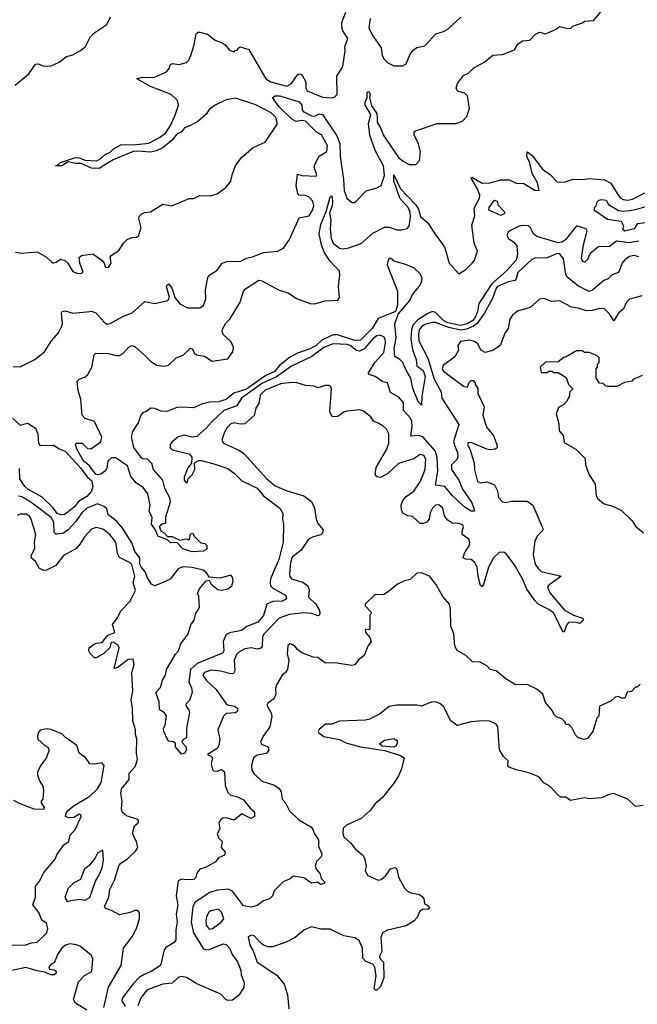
# Model space of a CAD drawing. Extents: x 2386423 to 2568864, y 578392 to 761999.
# Tile 218 of 256: x 2424362 to 2428346, y 711924 to 718277. Entities that reach past the tile are written whole.
import ezdxf

# ---------------------------------------------------------------- set-up
doc = ezdxf.new("R2010")
doc.units = 0

msp = doc.modelspace()

# ---------------------------------------------------------------- linework, layer by layer
at = {"layer": '0CON05XD'}
for points in [[(2424335, 716777.5), (2424375, 716770), (2424475, 716780), (2424535.8, 716745.8), (2424575, 716706.7), (2424598.3, 716711.7), (2424625, 716732.5), (2424653.6, 716723.6), (2424673.3, 716705), (2424705, 716652.5), (2424731.7, 716641.7), (2424755, 716640), (2424770, 716645), (2424770, 716655), (2424751.2, 716705), (2424746.4, 716743.6), (2424760, 716755), (2424835, 716766.7), (2424892.5, 716725), (2424907.5, 716705), (2424915, 716680), (2424935, 716677.5), (2424953.3, 716705), (2424946.7, 716745), (2424952.5, 716755), (2425002.7, 716787.3), (2425031.2, 716835), (2425055, 716858.8), (2425085, 716871.2), (2425117, 716873), (2425128.3, 716881.7), (2425146.7, 716935), (2425130, 716995), (2425133, 717007), (2425150, 717025), (2425167, 717033), (2425205, 717037.5), (2425285, 717087.5), (2425343, 717077), (2425455, 717122.5), (2425485, 717123.3), (2425525, 717142.5), (2425595, 717140), (2425635, 717153.8), (2425692.5, 717195), (2425710, 717215), (2425723.3, 717235), (2425733.3, 717275), (2425754.1, 717335.9), (2425795, 717390), (2425867.7, 717452.3), (2425945, 717487.5), (2426026, 717605), (2426014.2, 717645), (2425985, 717676.9), (2425885, 717727.1), (2425755, 717771.2), (2425695, 717760), (2425622.5, 717725), (2425585, 717696.7), (2425565, 717667.5), (2425510.7, 717619.3), (2425465, 717593.3), (2425425, 717580), (2425405.7, 717554.3), (2425375, 717537.5), (2425347.3, 717502.7), (2425287.7, 717452.3), (2425245, 717431.1), (2425205, 717423.1), (2425125, 717429.5), (2425095, 717425.5), (2424965, 717371.8), (2424910.5, 717339.5), (2424875, 717317.9), (2424825, 717319.5), (2424758.8, 717348.8), (2424725, 717349.2), (2424675, 717360), (2424635, 717334.5), (2424592.5, 717335), (2424603.6, 717336.4), (2424626.2, 717355), (2424722.6, 717387.4), (2424746, 717386), (2424785, 717370), (2424855, 717365.8), (2424878, 717375), (2424913.1, 717406.9), (2424945, 717421.2), (2424965, 717442.5), (2425015, 717470), (2425115, 717471.5), (2425195, 717480), (2425265, 717516.2), (2425305, 717548), (2425336, 717595), (2425365, 717660), (2425387.5, 717725), (2425380, 717755), (2425340, 717795), (2425205, 717845.6), (2425117.5, 717895), (2425153, 717907), (2425225, 717903.8), (2425247, 717913), (2425309.3, 717940.7), (2425327, 717963), (2425333.9, 717986.1), (2425345, 717993.3), (2425391.7, 717988.3), (2425439.3, 718000.7), (2425453.6, 718016.4), (2425466.2, 718045), (2425488, 718115), (2425500, 718185), (2425513, 718197), (2425525, 718197.5), (2425573.6, 718183.6), (2425623.9, 718143.9), (2425668.3, 718128.3), (2425687.5, 718115), (2425715, 718080), (2425733, 718073), (2425745, 718070), (2425751.7, 718078.3), (2425765, 718080), (2425773.6, 718096.4), (2425785, 718102.5), (2425840, 718085), (2425950, 717895), (2425981.2, 717875), (2426085, 717847.1), (2426116.2, 717865), (2426155, 717921.2), (2426165, 717928), (2426175, 717926.2), (2426185, 717920), (2426208.8, 717875), (2426207.5, 717835), (2426217, 717817), (2426315, 717776.7), (2426375, 717772.5), (2426395, 717780), (2426410, 717795), (2426408.3, 717911.7), (2426446.7, 717975), (2426462.5, 718075), (2426460, 718105), (2426478.8, 718155), (2426446.7, 718205), (2426439.2, 718229.2), (2426440.6, 718259.4), (2426465, 718326)], [(2424815, 716394), (2424826.1, 716396.1), (2424852.5, 716385), (2424907.5, 716325), (2424925, 716313.3), (2424945, 716316.2), (2425027.3, 716362.7), (2425087.5, 716385), (2425170.5, 716459.5), (2425235, 716445.8), (2425317.5, 716465), (2425328.8, 716485), (2425310, 716555), (2425312.7, 716567.3), (2425325, 716572.5), (2425345, 716540), (2425363.8, 716485), (2425395, 716444.3), (2425445, 716418.6), (2425525, 716417.5), (2425547, 716433), (2425562.5, 716475), (2425561.4, 716535), (2425575.5, 716614.5), (2425588.7, 716631.3), (2425635, 716660), (2425667.5, 716705), (2425705, 716718.8), (2425785, 716717.5), (2425825, 716738.6), (2425865, 716746), (2425934.3, 716775.7), (2426025, 716782.5), (2426065, 716802.5), (2426102, 716858), (2426165, 716997.5), (2426229.1, 717010.9), (2426251.7, 717048.3), (2426259.6, 717075), (2426253.3, 717105), (2426227.5, 717135), (2426205, 717143.5), (2426165, 717144.3), (2426157.1, 717155), (2426145.6, 717205), (2426155, 717280), (2426182.3, 717272.3), (2426275, 717267.5), (2426278.8, 717275), (2426262, 717325), (2426265, 717342.5), (2426294.3, 717395.7), (2426343.3, 717426.7), (2426347.9, 717465), (2426309.2, 717535), (2426275, 717554.4), (2426205, 717621.8), (2426185, 717626.4), (2426145, 717620.5), (2426115, 717638.1), (2426036, 717715), (2425992.5, 717775), (2426010, 717785), (2426040, 717785), (2426165, 717746.4), (2426182.2, 717725), (2426183.5, 717695), (2426190, 717685), (2426245, 717655.7), (2426265.6, 717654.4), (2426295, 717670), (2426315, 717665.6), (2426408, 717528), (2426427.3, 717477.3), (2426429.2, 717395), (2426450.5, 717245), (2426454.3, 717175), (2426473.3, 717125), (2426505, 717097.5), (2426521.7, 717098.3), (2426535, 717107.5), (2426596.4, 717173.6), (2426665, 717192.5), (2426693, 717207), (2426715, 717272.5), (2426708.6, 717335), (2426658.1, 717428.1), (2426621.2, 717531.2), (2426611.9, 717608.1), (2426626.4, 717665), (2426590.9, 717725), (2426591.8, 717745), (2426604.3, 717775), (2426602.9, 717805), (2426605, 717812.5), (2426615, 717813.3), (2426622.5, 717795), (2426618.8, 717775), (2426630.9, 717720.9), (2426665, 717670.8), (2426668.3, 717641.7), (2426667.5, 717615), (2426692.7, 717575), (2426707.5, 717535), (2426805, 717388.8), (2426835, 717363.3), (2426875, 717342.5), (2426917, 717343), (2426941.7, 717368.3), (2426946.7, 717425), (2426935.8, 717475.8), (2426906.7, 717535), (2426907.5, 717552.5), (2426915, 717560), (2427055, 717606.7), (2427175, 717607.5), (2427197, 717613), (2427220, 717625), (2427247, 717653), (2427263.3, 717705), (2427250, 717785), (2427232, 717802), (2427187.5, 717815), (2427176.7, 717835), (2427186.7, 717865), (2427225, 717916.2), (2427257.3, 717932.7), (2427292.7, 717967.3), (2427362.5, 718005), (2427415, 718047.5), (2427477, 718053), (2427555, 718082.5), (2427575, 718120), (2427605, 718140), (2427652.5, 718145), (2427688.3, 718181.7), (2427715, 718197.5), (2427755, 718186.7), (2427822.5, 718215), (2427845, 718232.5), (2427895, 718220), (2427917, 718223), (2427930, 718235), (2427960, 718245), (2427993.6, 718256.4), (2428005, 718267.5), (2428065, 718272.5), (2428125, 718347.5)], [(2424332.5, 717855), (2424421.7, 717928.3), (2424465, 717990), (2424481.7, 717991.7), (2424515, 717977.5), (2424565, 717980), (2424616.1, 718003.9), (2424665, 718040), (2424705, 718051.2), (2424755, 718078.8), (2424786.7, 718105), (2424817.5, 718165), (2424840.7, 718189.3), (2424923.9, 718246.1), (2424948, 718295)], [(2426622.5, 718285), (2426614.3, 718225), (2426635, 718180), (2426693.3, 718095), (2426701.2, 718045), (2426712.7, 718022.7), (2426737.7, 717997.7), (2426775, 717980), (2426831.7, 717978.3), (2426855, 717992.5), (2426880, 718055), (2426900.5, 718079.5), (2426925, 718096.7), (2426975, 718108.8), (2427047.5, 718185), (2427095, 718200), (2427125, 718216.7), (2427206.8, 718293.2)], [(2425138.3, 715458.3), (2425155, 715445.5), (2425185, 715442.9), (2425211.9, 715415), (2425223.9, 715373.9), (2425282.5, 715305), (2425297.3, 715255), (2425329.1, 715195), (2425332.9, 715165), (2425303.4, 715066.6), (2425302.5, 715027.5), (2425275, 715020), (2425263.9, 715006.1), (2425270, 714980), (2425295, 714966.2), (2425315, 714942.5), (2425345, 714943.3), (2425395, 714918.8), (2425435, 714927.5), (2425458.3, 714921.7), (2425465, 714960), (2425480, 714965), (2425486.7, 714945), (2425530.7, 714900.7), (2425557, 714897), (2425570, 714885), (2425569.3, 714860.7), (2425545, 714847.5), (2425473.8, 714843.8), (2425415, 714863.3), (2425375, 714903.3), (2425335, 714902.5), (2425315, 714920), (2425252.5, 714945), (2425240.7, 714980.7), (2425211.7, 715021.7), (2425216.2, 715065), (2425197.5, 715105), (2425204, 715145), (2425188.1, 715218.1), (2425158.5, 715258.5), (2425115, 715285.8), (2425079.3, 715329.3), (2425058.2, 715398.2), (2424979.7, 715449.7), (2424955, 715450), (2424930.6, 715429.4), (2424925.4, 715385), (2424915, 715366.5), (2424885.6, 715345), (2424865, 715339.5), (2424854.1, 715344.1), (2424811.4, 715401.4), (2424779.5, 715425), (2424765.4, 715445), (2424731.2, 715505), (2424722.5, 715535), (2424725.9, 715544.1), (2424765, 715544.4), (2424800.6, 715510.6), (2424821.2, 715508.8), (2424885.9, 715554.1), (2424892.7, 715582.7), (2424845.7, 715685), (2424784.5, 715704.5), (2424766, 715725), (2424755.9, 715825.9), (2424738.8, 715885), (2424733.8, 715945), (2424744.3, 715955.7), (2424785, 715972), (2424801.8, 715988.2), (2424827.5, 716035), (2424842, 716115), (2424854.2, 716125.8), (2424935, 716124.2), (2424985, 716110.6), (2425005, 716111.1), (2425025, 716120), (2425065.8, 716164.2), (2425085, 716173.8), (2425105, 716167.5), (2425164.2, 716115), (2425204.3, 716075), (2425245, 716048.9), (2425295, 716040.9), (2425321.1, 716048.9), (2425370.8, 716095), (2425416.5, 716113.5), (2425465, 716156.7), (2425475, 716152.5), (2425489.2, 716125), (2425502, 716115), (2425555, 716106.9), (2425604, 716074), (2425705, 716089.4), (2425736.7, 716135), (2425741.1, 716165), (2425725, 716201.2), (2425674, 716245), (2425667.5, 716265), (2425672.9, 716285), (2425692.1, 716317.9), (2425718, 716345), (2425784, 716455), (2425806.2, 716525), (2425819.7, 716540.3), (2425905, 716596), (2425925, 716592), (2426035, 716531.1), (2426095, 716515.6), (2426147.4, 716477.4), (2426235, 716445.6), (2426265, 716442.7), (2426332.9, 716462.9), (2426415, 716468), (2426424.2, 716485), (2426418.1, 716555), (2426427.8, 716627.8), (2426425.7, 716655), (2426361.8, 716721.8), (2426327, 716777), (2426309.6, 716825), (2426294.5, 716895), (2426305.5, 716955), (2426340.6, 717045), (2426365, 717133.3), (2426375, 717140), (2426380.5, 717105), (2426376.9, 717075), (2426360.2, 717029.8), (2426370, 716985), (2426365.9, 716925), (2426371.1, 716865), (2426384.3, 716834.3), (2426425, 716802.8), (2426445, 716798.8), (2426485.9, 716804.1), (2426565, 716833.8), (2426640.3, 716899.7), (2426715, 716937.9), (2426745, 716937.5), (2426795, 716921.3), (2426825, 716921.3), (2426861.3, 716928.7), (2426875.6, 716944.4), (2426884.1, 717005), (2426881.6, 717035), (2426867.5, 717065), (2426814.7, 717125), (2426775, 717236.7), (2426775, 717276.7), (2426817.9, 717185), (2426915.6, 717085.6), (2426934.7, 717055), (2426948.1, 717008.1), (2426997.9, 716965), (2427035, 716901.1), (2427089.5, 716829.5), (2427104.3, 716804.3), (2427132.6, 716705), (2427195, 716636.7), (2427239.4, 716665), (2427281.5, 716705), (2427296.5, 716725), (2427315, 716783.3), (2427293.9, 716835), (2427278.3, 716951.7), (2427297.5, 717012.5), (2427294, 717055), (2427298.7, 717068.7), (2427327.6, 717125), (2427329.4, 717145), (2427316.1, 717186.1), (2427274.2, 717255), (2427278.3, 717261.7), (2427345, 717221.9), (2427395, 717223.4), (2427465.7, 717244.3), (2427522.8, 717242.8), (2427565, 717223.1), (2427615, 717220), (2427685, 717177.5), (2427713.3, 717175), (2427702.7, 717225), (2427668, 717285), (2427652, 717352), (2427633.4, 717396.6), (2427635, 717423.3), (2427665, 717401.9), (2427735, 717311.5), (2427786.3, 717276.3), (2427830, 717230), (2427875, 717228.9), (2427931.8, 717248.2), (2427995, 717245.4), (2428035, 717253.2), (2428135, 717242.9), (2428175, 717222.5), (2428215.7, 717155.7), (2428235, 717127.8), (2428255, 717116.5), (2428285, 717112.1), (2428315, 717118.1), (2428395, 717160)], [(2427465, 717013.8), (2427388.3, 717048.3), (2427390, 717065), (2427425, 717112.5), (2427442.5, 717105), (2427449.3, 717079.3), (2427492.5, 717035), (2427486.7, 717025), (2427465, 717013.8)], [(2428435, 716971.4), (2428345, 716960), (2428325, 716927.5), (2428265, 716912.5), (2428253, 716923), (2428260, 716945), (2428243.3, 716975), (2428155, 716988), (2428070, 717045), (2428070, 717065), (2428080, 717075), (2428087.5, 717102.5), (2428098.3, 717111.7), (2428115, 717117.5), (2428145, 717112.5), (2428161.2, 717085), (2428225, 717046.9), (2428255, 717040.9), (2428296.9, 717046.9), (2428335, 717051.4), (2428455, 717086.9)], [(2428355, 716848), (2428295, 716836.9), (2428212.4, 716847.6), (2428167.3, 716812.7), (2428095, 716810.8), (2428042, 716768), (2428025, 716730), (2428005, 716713.3), (2427995, 716717.5), (2427986.2, 716736.2), (2427998.1, 716825), (2428022.5, 716915), (2428017, 716927), (2427953.2, 716946.8), (2427882.9, 716857.1), (2427858.3, 716841.7), (2427835, 716838.1), (2427697.9, 716877.9), (2427677.5, 716895), (2427658, 716935), (2427645, 716946), (2427605, 716950), (2427585, 716945.8), (2427524, 716915), (2427512.5, 716905), (2427504.2, 716885), (2427515, 716866.2), (2427550.6, 716840.6), (2427568.3, 716818.3), (2427574.1, 716764.1), (2427565.8, 716725), (2427503.3, 716656.7), (2427407.5, 716572.5), (2427324.7, 716445), (2427315.2, 716395), (2427299.8, 716355), (2427285, 716336.8), (2427249.6, 716315), (2427205, 716304.9), (2427125, 716320.7), (2427099, 716335), (2427045, 716387.3), (2427025, 716393.4), (2426995, 716382), (2426930.4, 716339.6), (2426898.1, 716305), (2426889.6, 716275), (2426886.1, 716215), (2426895.8, 716145.8), (2426920.4, 716085), (2426925, 716044), (2426965, 716012.9), (2426977.9, 715975), (2426955.8, 715845), (2426955, 715790), (2426935, 715810), (2426910.6, 715865), (2426895, 715906.7), (2426884.7, 715965), (2426854.5, 716015), (2426833.6, 716065), (2426815, 716084.5), (2426783, 716103), (2426776.9, 716155), (2426789.8, 716225), (2426781.2, 716315), (2426803.1, 716376.9), (2426878.8, 716465), (2426896.8, 716503.2), (2426942.1, 716557.9), (2426955, 716582.5), (2426958.1, 716605), (2426948.2, 716635), (2426905.2, 716675.2), (2426845, 716700.3), (2426777.9, 716717.9), (2426755, 716738.6), (2426741.1, 716735), (2426732.8, 716695), (2426798.8, 716525), (2426799.6, 716435), (2426785.7, 716394.3), (2426675, 716348.3), (2426636.4, 716285), (2426560.9, 716209.1), (2426525, 716206.6), (2426413.3, 716243.3), (2426385, 716243), (2426365, 716234.3), (2426310.7, 716209.3), (2426275, 716175.8), (2426239.5, 716155), (2426154.1, 716125.9), (2426101.8, 716098.2), (2426041.2, 716048.8), (2426003.8, 716005), (2425949.4, 715980.6), (2425825, 715893.8), (2425743.8, 715866.2), (2425695, 715826.2), (2425645, 715812.3), (2425585, 715808.9), (2425535, 715797.1), (2425485, 715772.9), (2425405, 715778), (2425375, 715774), (2425311.7, 715748.3), (2425275, 715750.4), (2425235, 715768.5), (2425205, 715770.6), (2425181.1, 715748.9), (2425155, 715740.5), (2425143.9, 715726.1), (2425127.5, 715675), (2425089.9, 715620.1), (2425081.2, 715585), (2425096.4, 715516.4), (2425138.3, 715458.3)], [(2428355, 716747.8), (2428325, 716755.5), (2428295, 716748.9), (2428265, 716727.8), (2428247.5, 716705), (2428224.2, 716645.8), (2428185, 716630), (2428157.5, 716605), (2428130, 716595), (2428058.6, 716535), (2428035, 716523.5), (2427967.9, 716557.9), (2427893.3, 716615), (2427884.2, 716634.2), (2427869.4, 716735), (2427845, 716767.5), (2427825, 716765.7), (2427765, 716740), (2427685, 716738.6), (2427665, 716730), (2427575.6, 716645), (2427565.6, 716605), (2427555.5, 716594.5), (2427515, 716586.5), (2427444.4, 716555), (2427435, 716543.8), (2427411.5, 716478.5), (2427358.8, 716381.2), (2427312.3, 716317.7), (2427289.9, 716300.1), (2427245, 716280.8), (2427205, 716274.8), (2427130.5, 716290.5), (2427045, 716322.7), (2427025, 716323.9), (2426975, 716310.8), (2426953.8, 716295), (2426939.6, 716275), (2426934.2, 716245.8), (2426937.3, 716205), (2426994.1, 716094.1), (2427036.6, 715956.6), (2427081.1, 715875), (2427085.8, 715835), (2427194.4, 715665), (2427161.6, 715555), (2427169.7, 715525)], [(2428375, 716496), (2428295.9, 716474.1), (2428275.8, 716454.2), (2428257.6, 716412.4), (2428225, 716383.3), (2428195, 716333.3), (2428165, 716382), (2428135, 716410.8), (2428105, 716414), (2428055, 716400.8), (2428018.3, 716398.3), (2427965, 716416), (2427922.5, 716422.5), (2427845, 716462.5), (2427792.3, 716457.7), (2427747.6, 716477.6), (2427715.5, 716474.5), (2427655, 716420), (2427572.7, 716397.3), (2427540.5, 716369.5), (2427523.3, 716345), (2427513.8, 716285), (2427491.2, 716255), (2427466.2, 716185), (2427455, 716170), (2427415, 716143.3), (2427365, 716130), (2427337.5, 716145), (2427316.7, 716185), (2427295, 716200), (2427265, 716208.8), (2427205, 716200), (2427187.5, 716175), (2427192.5, 716145), (2427168.3, 716101.7), (2427093.3, 716045), (2427088, 716025), (2427095, 716010), (2427225, 715912.5), (2427250, 715905), (2427260, 715935), (2427275, 715950), (2427288.3, 715948.3), (2427300, 715935), (2427300, 715925), (2427317, 715897), (2427317.5, 715865), (2427359.3, 715779.3), (2427348.8, 715725), (2427363.8, 715675), (2427376.2, 715645), (2427418.8, 715595), (2427443, 715527), (2427442.5, 715515), (2427430, 715505), (2427395, 715501.2), (2427375.7, 715505.7), (2427275, 715550), (2427255, 715546), (2427250, 715535), (2427269.2, 715495), (2427293.5, 715415), (2427296.7, 715375), (2427315, 715297.5), (2427335, 715288.8), (2427375, 715296.2), (2427425, 715276.7), (2427445, 715237.5), (2427450, 715195), (2427476.1, 715166.1), (2427495, 715162), (2427535, 715170), (2427635, 715170), (2427673.3, 715145), (2427737.5, 714995), (2427736, 714984), (2427702.7, 714947.3), (2427684.2, 714915), (2427674.4, 714825), (2427688, 714765), (2427705.7, 714735.7), (2427727, 714717), (2427856.1, 714686.1), (2427773.2, 714626.8), (2427766, 714615), (2427785, 714576.2), (2427877.6, 714467.6), (2427934.6, 714434.6), (2427992.5, 714415), (2428000, 714405), (2427975, 714381.2), (2427945, 714389.4), (2427903, 714387), (2427889.3, 714370.7), (2427875, 714327.5), (2427865, 714326.7), (2427806.9, 714446.9), (2427775, 714470.9), (2427706.8, 714506.8), (2427686.4, 714526.4), (2427633.2, 714603.2), (2427607.8, 714665), (2427555, 714760), (2427501.2, 714831.2), (2427485, 714841.2), (2427455, 714838.8), (2427417.5, 714805), (2427385.4, 714744.6), (2427355, 714632.5), (2427345, 714620), (2427335, 714626.7), (2427318.9, 714685), (2427312.9, 714745), (2427297, 714777), (2427275, 714793.3), (2427237, 714797), (2427223.3, 714805), (2427231.2, 714835), (2427263.9, 714886.1), (2427265.9, 714904.1), (2427260, 714925), (2427215.6, 714955), (2427215.4, 714974.6), (2427225.7, 715005), (2427221.2, 715015), (2427196.3, 715026.3), (2427155, 715028.9), (2427119.8, 715049.8), (2427102.2, 715075), (2427091.1, 715125), (2427065, 715146.9), (2427045, 715144.3), (2427024.2, 715125), (2427010.8, 715095), (2427003.8, 715055), (2426987.5, 715035), (2426965, 715026.2), (2426945, 715026.7), (2426895, 715071.2), (2426865, 715076), (2426832.9, 715092.9), (2426824.1, 715114.1), (2426824, 715145), (2426834, 715175), (2426855, 715201.2), (2426905, 715234.2), (2426945.6, 715295), (2426976.9, 715375), (2426982.3, 715442.3), (2426970, 715465), (2426945, 715471.2), (2426905, 715444), (2426806.7, 715413.3), (2426735, 715345.8), (2426687, 715323), (2426665, 715327.5), (2426654.4, 715345), (2426662.5, 715387.5), (2426730, 715505), (2426742.5, 715545), (2426743.8, 715575), (2426742.5, 715605), (2426727.5, 715635), (2426707.5, 715655), (2426675, 715673.3)], [(2424321.2, 716038.8), (2424365, 716037.5), (2424460, 716085), (2424522.5, 716135), (2424567.5, 716205), (2424613, 716257), (2424632.5, 716295), (2424637.5, 716315), (2424632, 716385), (2424636.7, 716395), (2424655, 716398.1), (2424705, 716382.5), (2424815, 716394)], [(2427169.7, 715525), (2427185.8, 715485), (2427188.9, 715455), (2427181.5, 715438.5), (2427147.7, 715405), (2427147.8, 715375), (2427195.5, 715305), (2427218.4, 715248.4), (2427275.6, 715165), (2427292, 715125), (2427293, 715107), (2427275, 715106), (2427235, 715129.4), (2427155, 715205.6), (2427105, 715264.4), (2427045, 715273.8), (2427059.1, 715365), (2427054.8, 715455), (2427041.7, 715495), (2426961.9, 715585), (2426935, 715593.8), (2426885, 715590), (2426893.6, 715655), (2426891.5, 715685), (2426883.1, 715705), (2426838.6, 715755), (2426837.5, 715805), (2426810.2, 715840.2), (2426755, 715871.2), (2426735, 715933.3), (2426705, 715940.8), (2426654.6, 715974.6), (2426617, 715987), (2426610, 715995), (2426653.3, 716065), (2426710.7, 716129.3), (2426721.9, 716195), (2426720, 716215), (2426710.3, 716230.3), (2426685, 716242), (2426665, 716236.9), (2426645, 716222.2), (2426585, 716153.6), (2426555, 716137.3), (2426535, 716142.7), (2426495, 716174.2), (2426475, 716181.9), (2426385, 716184.6), (2426325, 716161.8), (2426246.8, 716103.2), (2426115, 716040.9), (2426018, 715972), (2425925, 715929), (2425792.5, 715835), (2425763.4, 715786.6), (2425680, 715755), (2425603.5, 715685), (2425565, 715640.6), (2425505, 715588.6), (2425475, 715584.2), (2425425, 715595.6), (2425385, 715585.8), (2425345, 715552.5), (2425333.3, 715535), (2425332.5, 715515), (2425345, 715502.5), (2425455, 715476.7), (2425472.5, 715455), (2425470, 715415), (2425447.5, 715385), (2425423.3, 715325), (2425423.3, 715305), (2425435, 715290), (2425445, 715290), (2425450, 715315), (2425475, 715340), (2425492.5, 715375), (2425490, 715415), (2425497, 715423), (2425515, 715432.5), (2425535, 715433.3), (2425615, 715412), (2425705, 715380.8), (2425748.3, 715348.3), (2425795, 715302), (2425895, 715253.3), (2425935.8, 715205), (2426040.8, 715125), (2426060.7, 715090.7), (2426056.7, 715055), (2426063.8, 715025), (2426062.5, 714905), (2426032.9, 714795), (2425980, 714670), (2425977.1, 714645), (2425980.8, 714625), (2425995, 714608.6), (2426076.2, 714565), (2426083.8, 714545), (2426076.7, 714535), (2426054.5, 714525.5), (2425995, 714522.5), (2425956.2, 714505), (2425935, 714433.3), (2425899.2, 714390.8), (2425827.6, 714362.4), (2425793.9, 714336.1), (2425715, 714322), (2425695, 714310), (2425674.4, 714265), (2425679.2, 714205), (2425670.8, 714189.2), (2425507.3, 714122.7), (2425463.2, 714085), (2425452.5, 714005), (2425469.5, 713965), (2425474.2, 713935), (2425458, 713885), (2425435, 713860), (2425436.2, 713845), (2425454, 713824), (2425457.5, 713807.5), (2425438.1, 713705), (2425437.5, 713642.5), (2425415, 713630), (2425407.5, 713615), (2425435, 713587.5), (2425439.2, 713565), (2425425, 713543.3), (2425405, 713538.6), (2425366.7, 713585), (2425366.4, 713606.4), (2425355, 713617.5), (2425325, 713622.5), (2425315, 713632.5), (2425291.2, 713685), (2425290, 713705), (2425300, 713725), (2425308.8, 713785), (2425296.2, 713805), (2425263.3, 713825), (2425262.5, 713875), (2425240, 713935), (2425271.3, 713968.7), (2425283.8, 714016.2), (2425303.2, 714046.8), (2425309.4, 714085), (2425366.9, 714183.1), (2425387.5, 714205), (2425401.1, 714248.9), (2425450, 714315), (2425466.4, 714373.6), (2425487.7, 714402.3), (2425497.5, 714445), (2425522.5, 714485), (2425517.5, 714555), (2425510, 714575), (2425522.5, 714605), (2425565, 714657.5), (2425585, 714660), (2425597.5, 714635), (2425640.5, 714600.5), (2425665, 714596.2), (2425705, 714603.8), (2425730, 714625), (2425738.8, 714655), (2425735, 714680), (2425725, 714692.5), (2425655, 714673.3), (2425585, 714680), (2425570, 714705), (2425545, 714725.6), (2425475, 714741.8), (2425415, 714746.7), (2425385, 714733.8), (2425332.6, 714667.4), (2425270.9, 714639.1), (2425235, 714624.2), (2425213.3, 714635), (2425186.2, 714675), (2425172.5, 714715), (2425145, 714746.2), (2425138.1, 714765), (2425136.7, 714805), (2425105, 714846), (2425087.3, 714897.3), (2425028.5, 714995), (2424988.3, 715038.3), (2424932, 715085), (2424925, 715120), (2424907.5, 715135), (2424865, 715152.5), (2424795, 715124.3), (2424765, 715097.1), (2424722.4, 715037.6), (2424675, 714985.6), (2424645, 714963.6), (2424607, 714957), (2424595, 714958), (2424585, 714967.5), (2424582.7, 715035), (2424565, 715065.6), (2424433.4, 715163.4), (2424375, 715197.5), (2424355, 715202.2)], [(2428378.3, 715981.7), (2428320, 715955), (2428310, 715945), (2428263, 715937), (2428215, 715910), (2428155, 715910), (2428143, 715913), (2428125, 715930), (2428101.7, 715931.7), (2428080, 715965), (2428080, 716025), (2428090, 716035), (2428090, 716055), (2428100, 716065), (2428100, 716095), (2428085, 716110), (2428035, 716130), (2428005, 716130), (2427995, 716140), (2427955, 716140), (2427888.3, 716101.7), (2427875, 716100), (2427835, 716070), (2427755, 716067.5), (2427720, 716035), (2427725, 716000), (2427765, 716000), (2427775, 716010), (2427795, 716010), (2427805, 716000), (2427835, 716000), (2427888.3, 715968.3), (2427903, 715923), (2427930, 715895), (2427910, 715875), (2427907, 715843), (2427892.5, 715815), (2427872.5, 715795), (2427837.5, 715775), (2427822.5, 715735), (2427839.3, 715669.3), (2427842.5, 715625), (2427867.5, 715595), (2427875, 715550), (2427950, 715505), (2428010, 715445), (2428012.5, 715405), (2428033.3, 715345), (2428075, 715280), (2428081.2, 715205), (2428092.5, 715185), (2428132.3, 715152.3), (2428187.3, 715137.3), (2428245, 715110), (2428313, 715043), (2428335, 715010), (2428386.1, 714966.1)], [(2426675, 715673.3), (2426645, 715687.5), (2426627.5, 715715), (2426575, 715753.8), (2426555, 715758.8), (2426475, 715751.2), (2426452.5, 715745), (2426415, 715716.7), (2426380, 715715), (2426363.3, 715745), (2426372.5, 715895), (2426368.3, 715908.3), (2426357, 715917), (2426335, 715916.7), (2426285, 715902), (2426262.7, 715912.7), (2426205, 715916.7), (2426150, 715935), (2426115, 715937.1), (2426045, 715926.7), (2425945, 715885.6), (2425914.2, 715855), (2425905, 715800), (2425885, 715770), (2425875, 715722.5), (2425815, 715670), (2425785, 715666.7), (2425745, 715676.7), (2425725, 715670), (2425701.2, 715645), (2425684.3, 715615.7), (2425666.2, 715565), (2425677.5, 715545), (2425775, 715500), (2425805, 715479.2), (2425955.7, 715315), (2426010.2, 715270.2), (2426087.3, 715237.3), (2426195, 715204.3), (2426245, 715169.2), (2426264.5, 715125), (2426275.6, 715055), (2426286.4, 715026.4), (2426320, 714985), (2426315.8, 714965), (2426305, 714953.8), (2426255, 714940.6), (2426225.4, 714924.6), (2426178.1, 714855), (2426120.8, 714809.2), (2426109.2, 714775), (2426102, 714702), (2426103.8, 714683.8), (2426115, 714670), (2426187.7, 714647.7), (2426220, 714625), (2426228.8, 714598.8), (2426225, 714551.2), (2426272.5, 714505), (2426296.9, 714465), (2426299.2, 714445), (2426295, 714432.5), (2426285, 714430), (2426246.2, 714446.2), (2426195, 714450.9), (2426101.5, 714438.5), (2426035, 714415.6), (2425938.5, 714315), (2425929.2, 714295), (2425925.4, 714234.6), (2425918, 714222), (2425895, 714216.5), (2425857.5, 714225), (2425815, 714217.8), (2425775, 714195.5), (2425759.8, 714180.2), (2425745.5, 714145), (2425750.8, 714075), (2425741.2, 714058.8), (2425725, 714055.7), (2425657, 714073), (2425595, 714080), (2425555, 714066), (2425543.3, 714045), (2425565.8, 714015), (2425628.9, 713955), (2425695, 713863.3), (2425705.9, 713855.9), (2425748.8, 713848.8), (2425766.2, 713835), (2425766.2, 713815), (2425755, 713804), (2425695, 713800.6), (2425676.5, 713783.5), (2425640.8, 713695), (2425653.8, 713635), (2425646.2, 713595), (2425635, 713573.8), (2425573.3, 713535), (2425596.1, 713526.1), (2425606.7, 713515), (2425596.7, 713475), (2425605, 713440), (2425615, 713430), (2425635, 713427.5), (2425665, 713438.8), (2425683.8, 713425), (2425688, 713335), (2425705, 713290), (2425724.1, 713274.1), (2425763.9, 713263.9), (2425805, 713243.8), (2425848.8, 713188.8), (2425876.2, 713165), (2425876.7, 713135), (2425853.6, 713123.6), (2425795, 713153.3), (2425745, 713113.3), (2425695, 713127.5), (2425672.5, 713125), (2425656.7, 713115), (2425646.7, 713095), (2425653, 713057), (2425636.7, 713025), (2425645, 712997.5), (2425667.5, 712975), (2425662.5, 712935), (2425687.5, 712905), (2425683, 712887), (2425645, 712870), (2425625, 712842.5), (2425565, 712810), (2425523.6, 712796.4), (2425505, 712770), (2425498.3, 712741.7), (2425485, 712730), (2425436.4, 712726.4), (2425405, 712732.5), (2425385, 712720), (2425372, 712625), (2425382.9, 712565), (2425371.1, 712505), (2425378.8, 712455), (2425370, 712405), (2425368.8, 712341.2), (2425357.7, 712322.3), (2425305, 712290), (2425294.3, 712275.7), (2425270, 712175), (2425210, 712135), (2425165, 712117.1), (2425133.3, 712096.7), (2425094.2, 712055.8), (2425025.6, 711965), (2425021.1, 711945), (2425042, 711912)], [(2424315, 715706.1), (2424365, 715661.4), (2424415, 715673.8), (2424465, 715640.5), (2424479.1, 715605), (2424483.2, 715543.2), (2424495, 715529.2), (2424582.2, 715532.2), (2424617.5, 715507.5), (2424655, 715492.2), (2424754.5, 715385), (2424796.8, 715326.8), (2424824.7, 715304.7), (2424833.3, 715265), (2424826.1, 715235), (2424795, 715201.1), (2424740.9, 715169.1), (2424715, 715134.5), (2424665, 715092.9), (2424652.5, 715085), (2424625, 715081.5), (2424605, 715091.8), (2424577.9, 715127.9), (2424507.1, 715197.1), (2424415, 715247.5), (2424395.4, 715265), (2424363.5, 715313.5), (2424361.2, 715381.2)], [(2424905, 711902.5), (2424935.6, 712035), (2425016.9, 712175), (2425032.6, 712287.4), (2425093.1, 712365), (2425115.7, 712415.7), (2425135.5, 712475), (2425134.2, 712514.2), (2425125, 712528.8), (2425105, 712530), (2425075, 712515.8), (2425005, 712501.2), (2424955, 712530), (2424915, 712542), (2424910, 712555), (2424937.5, 712615), (2424944.5, 712665), (2424974, 712726), (2425002.6, 712817.4), (2425015, 712835.6), (2425057, 712863), (2425110.8, 712915), (2425124.2, 712935), (2425115.7, 712975), (2425094, 713015), (2425091.2, 713035), (2425103.3, 713075), (2425126.7, 713095), (2425130, 713105), (2425125, 713116), (2425050.3, 713140.3), (2425024.2, 713164.2), (2425018, 713185), (2425024.2, 713235), (2425013.9, 713286.1), (2425018.8, 713315), (2425068.8, 713375), (2425068.8, 713415), (2425108.5, 713461.5), (2425121.1, 713505), (2425115.5, 713545), (2425116.9, 713635), (2425108.5, 713665), (2425108.9, 713695), (2425092.4, 713752.4), (2425089.1, 713835), (2425080.9, 713889.1), (2425091.1, 713945), (2425085.6, 714065), (2425100.9, 714115), (2425095, 714151.2), (2425061.1, 714148.9), (2424995, 714096.7), (2424971.7, 714091.7), (2425004, 714225), (2424995, 714243.3), (2424965, 714260), (2424951.7, 714258.3), (2424943.3, 714225), (2424905, 714186.7), (2424855, 714160), (2424845, 714160), (2424817, 714187), (2424807.5, 714205), (2424810, 714225), (2424837.5, 714245), (2424855, 714253.3), (2424895, 714257.5), (2424930, 714305), (2424976.2, 714323.8), (2424961.2, 714375), (2424991.2, 714415), (2425015.9, 714464.1), (2425073.8, 714525), (2425108.2, 714595), (2425094.5, 714645), (2425105.4, 714685), (2425085, 714760.8), (2425075, 714771.9), (2425006.7, 714806.7), (2424992.1, 714832.1), (2424983.1, 714905), (2424944.5, 714955), (2424899.2, 714990.8), (2424855, 715000), (2424825, 714990.4), (2424779.5, 714940.5), (2424753.1, 714895), (2424725, 714862.9), (2424645, 714819.2), (2424594.5, 714755.5), (2424534.4, 714725.6), (2424515, 714722.9), (2424487.8, 714737.8), (2424465, 714781.2), (2424436.2, 714805), (2424438, 714825), (2424460, 714865), (2424456.9, 714905), (2424467.1, 714955), (2424436.5, 715055), (2424424.6, 715074.6), (2424405, 715086.7), (2424365, 715085.7), (2424345, 715077.1)], [(2428365, 713990), (2428345, 713970), (2428335, 713970), (2428308.3, 713941.7), (2428281.7, 713938.3), (2428265, 713900), (2428245, 713900), (2428225, 713910), (2428203.3, 713906.7), (2428175, 713880), (2428101.7, 713848.3), (2428097, 713783), (2428085, 713770), (2428060, 713685), (2428027.7, 713642.3), (2428005, 713633.3), (2427965, 713643.8), (2427949.3, 713659.3), (2427926.7, 713705), (2427905, 713730), (2427885, 713730), (2427880, 713745), (2427860, 713765), (2427825, 713780), (2427807, 713797), (2427798.3, 713818.3), (2427755, 713872.5), (2427736.1, 713926.1), (2427698.3, 713958.3), (2427635, 713987.5), (2427560, 713985), (2427497.5, 714025), (2427436.1, 714076.1), (2427397.5, 714085), (2427375, 714107.5), (2427331.7, 714131.7), (2427283.9, 714133.9), (2427240, 714175), (2427185, 714207.5), (2427168.8, 714235), (2427162, 714315), (2427143.8, 714365), (2427141.7, 714471.7), (2427133.8, 714505), (2427092, 714555), (2427047.5, 714635), (2427005, 714687.5), (2426955, 714707.5), (2426925, 714706.7), (2426880, 714665), (2426845, 714657.5), (2426800, 714635), (2426740, 714585), (2426711.7, 714568.3), (2426653, 714567), (2426590, 714505), (2426590, 714495), (2426630, 714455), (2426628.3, 714441.7), (2426620, 714435), (2426620, 714345), (2426615, 714340), (2426590, 714345), (2426592.5, 714325), (2426620.7, 714290.7), (2426630, 714265), (2426607.5, 714235), (2426583.8, 714175), (2426546.4, 714143.6), (2426525, 714114.2), (2426505, 714110.6), (2426395, 714127.1), (2426334.3, 714124.3), (2426285, 714161.2), (2426255, 714164), (2426182.9, 714192.9), (2426155, 714212.5), (2426137.5, 714235), (2426115, 714247.5), (2426105, 714250), (2426091.7, 714238.3), (2426087.5, 714185), (2426097.5, 714145), (2426088.8, 714085), (2426075.9, 714064.1), (2426055, 714047.5), (2426018.8, 713985), (2426012.3, 713962.3), (2426014, 713925), (2426002, 713895), (2425962.3, 713867.7), (2425956.7, 713855), (2425983.9, 713803.9), (2425988.3, 713781.7), (2425976, 713715), (2425932, 713655), (2425916.2, 713615), (2425922.5, 713602.5), (2425963.8, 713585), (2425969.2, 713565), (2425955.7, 713544.3), (2425889.5, 713530.5), (2425870, 713515), (2425856.9, 713465), (2425859.4, 713435), (2425872.8, 713412.8), (2425925, 713364), (2426005, 713338), (2426035.7, 713315.7), (2426048.8, 713295), (2426055, 713246.7), (2426076.2, 713225), (2426103, 713173), (2426163.6, 713113.6), (2426239.7, 713069.7), (2426253.8, 713055), (2426263, 713023), (2426288.8, 712985), (2426290, 712945), (2426311.2, 712895), (2426306.7, 712875), (2426276.7, 712845), (2426268.8, 712815), (2426276.2, 712795), (2426300, 712765), (2426307.5, 712735), (2426327.5, 712715), (2426327.5, 712705), (2426305, 712696.7), (2426283, 712713), (2426245, 712706.2), (2426195, 712740), (2426129.5, 712750.5), (2426106.7, 712733.3), (2426061.2, 712715), (2426002.7, 712657.3), (2425993.3, 712625), (2425973.3, 712605), (2425935, 712592), (2425895, 712561.2), (2425855, 712550), (2425805, 712560), (2425733.9, 712653.9), (2425706.4, 712666.4), (2425684.5, 712664.5), (2425635, 712659.6), (2425588.8, 712645), (2425495, 712584.2), (2425478.9, 712555), (2425467.8, 712455), (2425483.3, 712385), (2425545, 712284.4), (2425565, 712275.6), (2425585, 712278.1), (2425675, 712313.8), (2425695, 712310), (2425716.7, 712285), (2425732.5, 712245), (2425767.3, 712197.3), (2425788.8, 712145), (2425791.2, 712115), (2425810, 712065), (2425807.7, 712032.3), (2425776.5, 711983.5), (2425735, 711950), (2425705, 711948), (2425691.2, 711955), (2425659.7, 711989.7), (2425505.7, 712055.7), (2425437.2, 712097.2), (2425405, 712104.3), (2425385, 712098), (2425345, 712060.5), (2425285, 712053.2), (2425185, 712017.8), (2425143.5, 711966.5), (2425124.5, 711915)], [(2428385, 713207.5), (2428335, 713200), (2428285, 713247.5), (2428195, 713283.3), (2428165, 713278), (2428115, 713256.2), (2428035, 713250), (2428005, 713256.7), (2427915, 713240), (2427885, 713260), (2427855, 713260), (2427839.3, 713269.3), (2427781.7, 713331.7), (2427744.1, 713354.1), (2427711.2, 713391.2), (2427647, 713417), (2427565, 713436.2), (2427520, 713455), (2427510, 713465), (2427512.5, 713495), (2427483.9, 713523.9), (2427457.5, 713565), (2427447.5, 713715), (2427435, 713732.5), (2427395, 713751.2), (2427345, 713753.3), (2427273.6, 713746.4), (2427185, 713722.5), (2427144, 713754), (2427095, 713846.7), (2427072.5, 713865), (2427045, 713876.7), (2427016.1, 713873.9), (2426955, 713847.5), (2426925, 713853.3), (2426795, 713853.3), (2426745, 713846.7), (2426683.6, 713796.4), (2426615, 713762.5), (2426593, 713757), (2426425, 713750), (2426375, 713732.5), (2426335, 713732.5), (2426293, 713697), (2426287.5, 713685), (2426292.5, 713675), (2426325, 713652), (2426425, 713632), (2426465, 713611.2), (2426560, 713585), (2426715, 713560.8), (2426819.3, 713529.3), (2426842, 713515), (2426825, 713443.3), (2426805, 713398.8), (2426777.2, 713352.8), (2426702.4, 713257.6), (2426655, 713218), (2426622.5, 713175), (2426565, 713124), (2426469.3, 713080.7), (2426449.3, 713060.7), (2426446.7, 713025), (2426454.1, 713004.1), (2426496.7, 712965), (2426527.5, 712925), (2426576.4, 712886.4), (2426587, 712867), (2426597.5, 712815), (2426590, 712785), (2426607.5, 712755), (2426675, 712726.2), (2426695, 712728.8), (2426723.3, 712755), (2426755, 712797.5), (2426785, 712807.5), (2426795.9, 712795.9), (2426806.7, 712745), (2426843.6, 712673.6), (2426863.6, 712653.6), (2426885, 712642.5), (2426941.7, 712631.7), (2426959.3, 712619.3), (2426970, 712605), (2426973.3, 712575), (2427000, 712560), (2427005.7, 712545), (2426995, 712536), (2426965, 712538), (2426942.5, 712525), (2426926.4, 712483.6), (2426906.4, 712463.6), (2426855, 712430), (2426735, 712402.5), (2426702.5, 712385), (2426692.5, 712355), (2426697.5, 712265), (2426682.5, 712235), (2426685, 712220), (2426710, 712195), (2426710.8, 712095), (2426690.3, 712039.7), (2426665, 712015.8), (2426655, 712016.2), (2426648.6, 712028.6), (2426660.8, 712105), (2426653.3, 712165), (2426635, 712186.2), (2426595, 712200), (2426575, 712222.5), (2426573, 712287), (2426551.4, 712335), (2426525, 712353.5), (2426454.2, 712365.8), (2426365, 712410), (2426305, 712409.2), (2426245, 712423.8), (2426195, 712402), (2426140, 712355), (2426085, 712328), (2425995, 712296), (2425965, 712296), (2425935.8, 712305.8), (2425915, 712320), (2425875, 712365.7), (2425855, 712369.2), (2425835, 712357.5), (2425845.8, 712305), (2425868.9, 712268.9), (2425894.3, 712195), (2426021.3, 712111.3), (2426067.8, 712055), (2426090.8, 711985), (2426097.5, 711895)], [(2424298.3, 712308.3), (2424395, 712306.7), (2424438.8, 712321.2), (2424475.8, 712325), (2424536.9, 712385), (2424544.2, 712414.2), (2424535, 712447.5), (2424505, 712467.5), (2424485.7, 712515.7), (2424447.5, 712565), (2424463.3, 712615), (2424463.8, 712685), (2424490.7, 712719.3), (2424518.8, 712775), (2424590.7, 712860.7), (2424601.7, 712888.3), (2424647.7, 712952.3), (2424680, 712975), (2424687.5, 713015), (2424722.9, 713055), (2424759.2, 713135), (2424757.3, 713147.3), (2424745, 713152), (2424711.3, 713128.7), (2424678.3, 713128.3), (2424657.5, 713135), (2424661.7, 713158.3), (2424672.5, 713175), (2424713.1, 713206.9), (2424815, 713267.3), (2424865, 713314.4), (2424887.5, 713355), (2424907.5, 713465), (2424891.7, 713481.7), (2424845, 713473.3), (2424815, 713476.7), (2424785.7, 713515.7), (2424746.7, 713545), (2424730, 713595), (2424656.7, 713645), (2424635, 713668.8), (2424565, 713697.5), (2424535, 713700.8), (2424495, 713693.3), (2424481.2, 713675), (2424476.2, 713655), (2424480, 713635), (2424524.2, 713594.2), (2424542.5, 713585), (2424552.5, 713565), (2424535, 713517.5), (2424496.4, 713463.6), (2424477, 713423), (2424476.7, 713405), (2424490, 713365), (2424511.7, 713331.7), (2424516.2, 713303.8), (2424511.7, 713248.3), (2424500, 713235), (2424500, 713225), (2424520, 713195), (2424515, 713180), (2424455, 713182.5), (2424365, 713217.5), (2424325, 713240)], [(2426775, 713583.3), (2426700.7, 713590.7), (2426682.5, 713605), (2426715, 713627.5), (2426775, 713640), (2426785, 713630), (2426795, 713630), (2426800, 713615), (2426789.3, 713590.7), (2426775, 713583.3)], [(2424668.3, 712588.3), (2424695, 712593.3), (2424745, 712602.5), (2424785, 712596), (2424815, 712613.8), (2424850.5, 712719.5), (2424873.8, 712755), (2424893.8, 712805), (2424902.5, 712855), (2424898.3, 712918.3), (2424865, 712900), (2424847.5, 712865), (2424809.3, 712820.7), (2424777.5, 712795), (2424755, 712730), (2424711.7, 712708.3), (2424671.7, 712668.3), (2424653, 712613), (2424668.3, 712588.3)], [(2425585, 712410), (2425605, 712412.9), (2425661.2, 712455), (2425678.8, 712475), (2425666.2, 712515), (2425645, 712537.5), (2425595, 712528), (2425580, 712515), (2425570, 712495), (2425562.9, 712465), (2425565.8, 712435), (2425585, 712410)], [(2424795, 711886), (2424721.2, 711931.2), (2424710, 711955), (2424741.3, 712068.7), (2424780.9, 712109.1), (2424827.5, 712135), (2424834, 712215), (2424825, 712240), (2424755, 712296.2), (2424728.8, 712308.8), (2424685, 712314), (2424656.7, 712305), (2424635, 712286.2), (2424606.7, 712245), (2424586.4, 712193.6), (2424565, 712182.5), (2424550, 712165), (2424555, 712150), (2424585, 712147.5), (2424595, 712140), (2424597.5, 712125), (2424585, 712113.8), (2424560, 712115), (2424525, 712132.5), (2424475, 712140), (2424401.7, 712161.7), (2424300.3, 712139.7)]]:
    msp.add_lwpolyline(points, dxfattribs=at)

doc.saveas('drawing.dxf')
